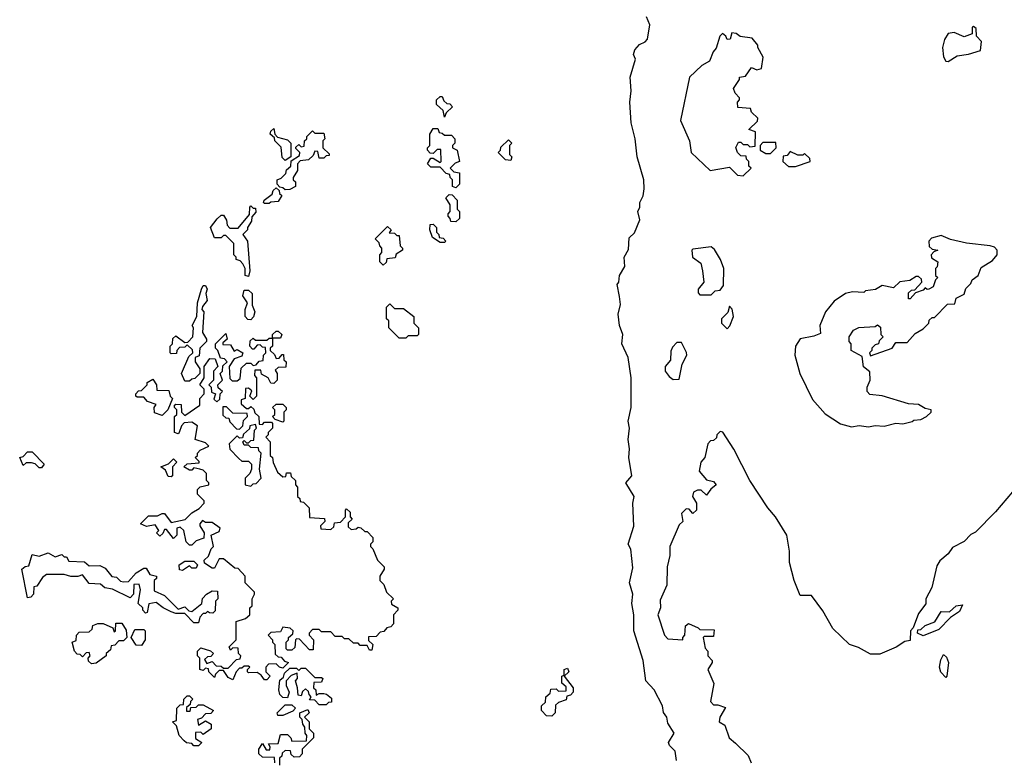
# Model space of a CAD drawing. Extents: x 1985742 to 2252716, y 78271 to 266492.
# Tile 68 of 250: x 2128630 to 2132952, y 140405 to 143648. Entities that reach past the tile are written whole.
import ezdxf

# ---------------------------------------------------------------- set-up
doc = ezdxf.new("R2010")
doc.units = 0

msp = doc.modelspace()

# ---------------------------------------------------------------- linework, layer by layer
at = {"layer": '0CON10XD'}
for points in [[(2131512.5, 140395), (2131507, 140437), (2131481.7, 140461.7), (2131477.5, 140475), (2131502.5, 140515), (2131475, 140560), (2131470, 140585), (2131456.1, 140606.1), (2131451.2, 140635), (2131414.2, 140705), (2131378.8, 140745), (2131366.2, 140835), (2131326, 140965), (2131325.8, 141035), (2131316.2, 141085), (2131321.2, 141125), (2131306.7, 141175), (2131321.2, 141241.2), (2131313, 141323), (2131300, 141345), (2131325.9, 141424.1), (2131321.2, 141525), (2131326.7, 141555), (2131290, 141615), (2131316.7, 141645), (2131303.8, 141725), (2131306.1, 141763.9), (2131300, 141805), (2131306, 141855), (2131301.2, 141885), (2131313.8, 141945), (2131313.3, 142075), (2131300, 142165), (2131272.5, 142225), (2131277.5, 142265), (2131262.5, 142305), (2131257.5, 142355), (2131267, 142397), (2131263, 142433), (2131252.5, 142485), (2131260, 142495), (2131262.5, 142525), (2131286.4, 142563.6), (2131282.5, 142605), (2131301.7, 142638.3), (2131305, 142690), (2131328.3, 142711.7), (2131351.7, 142768.3), (2131342.5, 142805), (2131352.5, 142825), (2131352.5, 142845), (2131366.4, 142873.6), (2131371.2, 142905), (2131368.8, 142945), (2131340, 143045), (2131331.4, 143125), (2131314.2, 143195), (2131307.5, 143285), (2131314.2, 143335), (2131310, 143395), (2131333.6, 143473.6), (2131324, 143495), (2131330, 143515), (2131350.7, 143539.3), (2131375, 143550), (2131385, 143562.5), (2131396.2, 143625), (2131380.7, 143660.7)], [(2132705, 143464.3), (2132745, 143489.2), (2132795, 143495.8), (2132847.7, 143512.3), (2132851.7, 143551.7), (2132830, 143575), (2132828.3, 143608.3), (2132817, 143617), (2132810, 143615), (2132810, 143585), (2132775, 143572.5), (2132731.7, 143591.7), (2132705, 143587.5), (2132689.1, 143560.9), (2132680, 143525), (2132685, 143483.8), (2132695, 143466), (2132705, 143464.3)], [(2131805, 142962.5), (2131840, 142995), (2131830, 143005), (2131830, 143025), (2131820, 143035), (2131818.3, 143048.3), (2131795, 143050), (2131780, 143065), (2131773, 143087), (2131785, 143110), (2131795, 143110), (2131805, 143100), (2131825, 143100), (2131835, 143090), (2131858.3, 143091.7), (2131860, 143155), (2131830, 143165), (2131868.3, 143201.7), (2131870, 143215), (2131841.7, 143241.7), (2131838.3, 143258.3), (2131781.7, 143261.7), (2131780, 143285), (2131790, 143295), (2131790, 143305), (2131770, 143325), (2131762.5, 143345), (2131790, 143385), (2131790, 143395), (2131815, 143400), (2131841.7, 143438.3), (2131865, 143427.5), (2131886.4, 143433.6), (2131893, 143483), (2131870, 143525), (2131870, 143535), (2131845, 143566.7), (2131793, 143573), (2131775, 143587.5), (2131755, 143590), (2131748.3, 143561.7), (2131735, 143560), (2131730, 143575), (2131715, 143587.5), (2131702.5, 143575), (2131687, 143523), (2131673.9, 143506.1), (2131657.5, 143465), (2131623.9, 143446.1), (2131570, 143395), (2131530, 143205), (2131570, 143115), (2131577.5, 143065), (2131660, 142985), (2131745, 143000), (2131780, 142965), (2131805, 142962.5)], [(2130495, 143220), (2130488.3, 143248.3), (2130460, 143275), (2130460, 143295), (2130475, 143310), (2130485, 143310), (2130491.7, 143291.7), (2130505, 143280), (2130518.3, 143278.3), (2130530, 143265), (2130501.7, 143238.3), (2130495, 143220)], [(2129795, 143030), (2129782.5, 143042.5), (2129778.3, 143088.3), (2129750, 143115), (2129748.3, 143128.3), (2129730, 143145), (2129731.7, 143158.3), (2129745, 143170), (2129750, 143145), (2129761.7, 143131.7), (2129805, 143120), (2129820, 143105), (2129820, 143045), (2129795, 143030)], [(2129795, 142900), (2129785, 142910), (2129771.7, 142911.7), (2129760, 142925), (2129760, 142945), (2129778.3, 142951.7), (2129798.3, 142971.7), (2129801.7, 142988.3), (2129820, 143005), (2129821.7, 143028.3), (2129858.3, 143051.7), (2129860, 143065), (2129841.7, 143081.7), (2129841.7, 143088.3), (2129855, 143100), (2129865, 143090), (2129878.3, 143091.7), (2129880, 143115), (2129890, 143125), (2129890, 143135), (2129915, 143160), (2129925, 143150), (2129965, 143150), (2129970, 143125), (2129960, 143115), (2129960, 143085), (2129988.3, 143058.3), (2129988.3, 143051.7), (2129975, 143050), (2129965, 143040), (2129945, 143040), (2129938.3, 143068.3), (2129925, 143070), (2129918.3, 143051.7), (2129898.3, 143031.7), (2129861.7, 143028.3), (2129850, 143015), (2129850, 142985), (2129830, 142955), (2129830, 142945), (2129840, 142935), (2129840, 142915), (2129815, 142902.5), (2129795, 142900)], [(2130545, 142910), (2130530, 142915), (2130530, 142945), (2130520, 142955), (2130518.3, 142968.3), (2130501.7, 142971.7), (2130475, 143000), (2130435, 143000), (2130420, 143015), (2130435, 143040), (2130445, 143040), (2130475, 143020), (2130480, 143025), (2130478.3, 143078.3), (2130461.7, 143078.3), (2130445, 143060), (2130431.7, 143061.7), (2130420, 143075), (2130420, 143085), (2130430, 143095), (2130430, 143145), (2130445, 143170), (2130465, 143170), (2130471.7, 143151.7), (2130485, 143150), (2130495, 143140), (2130525, 143140), (2130540, 143125), (2130540, 143105), (2130530, 143095), (2130530, 143085), (2130550, 143075), (2130560, 143025), (2130541.7, 143018.3), (2130520, 142995), (2130535, 142980), (2130560, 142975), (2130560, 142925), (2130545, 142910)], [(2130785, 143030), (2130761.7, 143031.7), (2130730, 143065), (2130740, 143075), (2130741.7, 143088.3), (2130775, 143120), (2130790, 143105), (2130780, 143095), (2130780, 143055), (2130790, 143045), (2130785, 143030)], [(2131925, 143060), (2131950, 143085), (2131948.3, 143108.3), (2131891.7, 143108.3), (2131880, 143095), (2131880, 143075), (2131905, 143060), (2131925, 143060)], [(2132005, 143002.5), (2132035, 143003.3), (2132100, 143025), (2132098.3, 143038.3), (2132075, 143060), (2132067, 143053), (2132045, 143052.5), (2132011.7, 143068.3), (2131998.3, 143051.7), (2131981.7, 143048.3), (2131980, 143025), (2132005, 143002.5)], [(2129725, 142840), (2129705, 142840), (2129700, 142845), (2129702.5, 142855), (2129738.3, 142881.7), (2129742.5, 142897.5), (2129755, 142910), (2129768.3, 142898.3), (2129770, 142885), (2129780, 142875), (2129765, 142850), (2129733, 142847), (2129725, 142840)], [(2130545, 142760), (2130521.7, 142761.7), (2130520, 142775), (2130510, 142785), (2130510, 142795), (2130520, 142805), (2130520, 142835), (2130500, 142865), (2130515, 142880), (2130528.3, 142878.3), (2130550, 142855), (2130550, 142815), (2130560, 142805), (2130560, 142775), (2130545, 142760)], [(2129635, 142520), (2129620, 142525), (2129620, 142555), (2129610, 142575), (2129598.3, 142588.3), (2129580, 142595), (2129580, 142605), (2129570, 142615), (2129570, 142665), (2129535, 142700), (2129525, 142700), (2129515, 142690), (2129485, 142690), (2129467.5, 142735), (2129497, 142773), (2129515, 142790), (2129525, 142790), (2129537, 142767), (2129540, 142745), (2129551.7, 142731.7), (2129588.3, 142731.7), (2129638.3, 142791.7), (2129640, 142825), (2129645, 142830), (2129655, 142820), (2129665, 142820), (2129667, 142803), (2129648.3, 142781.7), (2129647, 142763), (2129630, 142735), (2129630, 142725), (2129610, 142705), (2129630, 142675), (2129640, 142545), (2129635, 142520)], [(2130495, 142670), (2130475, 142670), (2130441.7, 142691.7), (2130430, 142725), (2130431.7, 142748.3), (2130445, 142750), (2130460, 142735), (2130460, 142715), (2130470, 142705), (2130471.7, 142691.7), (2130488.3, 142688.3), (2130500, 142675), (2130495, 142670)], [(2130225, 142570), (2130210, 142585), (2130210, 142615), (2130220, 142625), (2130220, 142645), (2130210, 142655), (2130208.3, 142668.3), (2130190, 142685), (2130245, 142740), (2130260, 142725), (2130251.7, 142711.7), (2130275, 142710), (2130285, 142700), (2130295, 142700), (2130300, 142655), (2130310, 142645), (2130310, 142635), (2130281.7, 142618.3), (2130278.3, 142601.7), (2130241.7, 142598.3), (2130238.3, 142581.7), (2130225, 142570)], [(2132355, 141860), (2132385, 141866.7), (2132425, 141863.3), (2132475, 141876.7), (2132506.4, 141873.6), (2132547, 141883), (2132555, 141890), (2132585, 141892.5), (2132610, 141905), (2132630, 141925), (2132630, 141935), (2132605, 141940), (2132575, 141957.5), (2132530.7, 141960.7), (2132415, 141996.7), (2132361.7, 142001.7), (2132350, 142015), (2132350, 142035), (2132362.5, 142065), (2132361.7, 142101.7), (2132333, 142123), (2132328.3, 142168.3), (2132280, 142195), (2132280, 142225), (2132270, 142235), (2132270, 142255), (2132290, 142285), (2132313.6, 142296.4), (2132385, 142300), (2132395, 142307.5), (2132408.3, 142298.3), (2132410, 142265), (2132420, 142255), (2132401.7, 142238.3), (2132400, 142225), (2132385, 142220), (2132370, 142205), (2132370, 142195), (2132360, 142185), (2132365, 142172.5), (2132460, 142205), (2132475, 142230), (2132525, 142230), (2132560.7, 142269.3), (2132595, 142290), (2132620, 142315), (2132621.7, 142328.3), (2132635, 142340), (2132645, 142340), (2132701.7, 142398.3), (2132735, 142400), (2132740, 142425), (2132775, 142442.5), (2132783, 142467), (2132805, 142490), (2132810, 142505), (2132837.5, 142525), (2132850.7, 142559.3), (2132899.3, 142590.7), (2132920, 142615), (2132920, 142635), (2132908.3, 142648.3), (2132890, 142655), (2132785, 142666.7), (2132715, 142682.5), (2132675, 142700), (2132631.7, 142688.3), (2132620, 142675), (2132621.7, 142651.7), (2132635, 142640), (2132660, 142635), (2132641.7, 142628.3), (2132630, 142615), (2132631.7, 142601.7), (2132660, 142585), (2132657, 142563), (2132650, 142555), (2132650, 142525), (2132660, 142515), (2132650, 142505), (2132640, 142475), (2132620, 142465), (2132613, 142463), (2132605, 142470), (2132595, 142460), (2132561.7, 142448.3), (2132538.3, 142421.7), (2132531.7, 142421.7), (2132531.7, 142448.3), (2132545, 142460), (2132558.3, 142461.7), (2132590, 142495), (2132588.3, 142508.3), (2132575, 142520), (2132565, 142520), (2132537, 142503), (2132493, 142497), (2132465, 142470), (2132415, 142480), (2132387, 142463), (2132343, 142457), (2132335, 142450), (2132285, 142453.3), (2132254.1, 142445.9), (2132205, 142412.5), (2132166.7, 142365), (2132142.5, 142305), (2132145, 142270), (2132115, 142257.5), (2132055, 142246), (2132035.8, 142215), (2132032.5, 142175), (2132054.3, 142094.3), (2132110.3, 141980.3), (2132165, 141917.5), (2132233, 141873), (2132280.7, 141860.7), (2132315, 141866.7), (2132355, 141860)], [(2131665, 142440), (2131683.3, 142456.7), (2131705, 142460), (2131719.3, 142480.7), (2131720, 142555), (2131706.7, 142595), (2131679.3, 142639.3), (2131665, 142650), (2131585, 142640), (2131580, 142635), (2131582.5, 142605), (2131619.3, 142579.3), (2131627.5, 142545), (2131632.5, 142495), (2131607.5, 142465), (2131608.3, 142448.3), (2131615, 142440), (2131665, 142440)], [(2129375, 142060), (2129355, 142060), (2129340, 142095), (2129371.7, 142168.3), (2129390, 142185), (2129388.3, 142198.3), (2129365, 142220), (2129355, 142210), (2129331.7, 142208.3), (2129320, 142195), (2129318.3, 142181.7), (2129295, 142180), (2129290, 142185), (2129290, 142215), (2129300, 142225), (2129301.7, 142248.3), (2129315, 142260), (2129355, 142230), (2129368.3, 142231.7), (2129390, 142255), (2129392.5, 142295), (2129387.5, 142305), (2129407.5, 142345), (2129410, 142405), (2129427.5, 142465), (2129435, 142480), (2129445, 142480), (2129452.5, 142465), (2129447.5, 142445), (2129452.5, 142415), (2129431.7, 142388.3), (2129430, 142375), (2129437.5, 142365), (2129432.5, 142275), (2129450, 142245), (2129450, 142235), (2129420, 142205), (2129418.3, 142171.7), (2129400, 142165), (2129400, 142145), (2129420, 142115), (2129420, 142095), (2129398.3, 142071.7), (2129385, 142070), (2129375, 142060)], [(2129645, 142330), (2129631.7, 142331.7), (2129620, 142345), (2129620, 142375), (2129630, 142405), (2129610, 142435), (2129615, 142460), (2129635, 142460), (2129650, 142445), (2129650, 142395), (2129662.5, 142365), (2129656.7, 142343.3), (2129645, 142330)], [(2130325, 142250), (2130295, 142250), (2130250, 142295), (2130250, 142325), (2130240, 142335), (2130240, 142385), (2130255, 142400), (2130275, 142380), (2130315, 142380), (2130360, 142345), (2130360, 142315), (2130380, 142295), (2130380, 142265), (2130375, 142260), (2130335, 142260), (2130325, 142250)], [(2131735, 142290), (2131746.7, 142303.3), (2131762.5, 142345), (2131757, 142377), (2131745, 142390), (2131738.3, 142361.7), (2131710, 142335), (2131710, 142315), (2131735, 142290)], [(2129715, 140750), (2129705, 140750), (2129690, 140770), (2129671.7, 140781.7), (2129635, 140780), (2129630, 140785), (2129630, 140795), (2129640, 140805), (2129635, 140810), (2129615, 140810), (2129605, 140800), (2129595, 140800), (2129580, 140785), (2129565, 140750), (2129545, 140760), (2129525, 140790), (2129505, 140790), (2129490, 140775), (2129485, 140760), (2129460, 140785), (2129458.3, 140798.3), (2129445, 140800), (2129435, 140790), (2129420, 140795), (2129420, 140845), (2129410, 140855), (2129410, 140875), (2129425, 140890), (2129467, 140877), (2129480, 140865), (2129468.3, 140851.7), (2129455, 140850), (2129441.7, 140838.3), (2129451.7, 140821.7), (2129475, 140830), (2129491.7, 140811.7), (2129515, 140810), (2129525, 140800), (2129545, 140800), (2129581.7, 140838.3), (2129598.3, 140841.7), (2129600, 140855), (2129590, 140865), (2129588.3, 140888.3), (2129565, 140890), (2129555, 140880), (2129550, 140895), (2129580, 140925), (2129580, 141005), (2129621.7, 141018.3), (2129640, 141035), (2129640, 141065), (2129650, 141075), (2129650, 141105), (2129660, 141125), (2129660, 141135), (2129620, 141175), (2129620, 141205), (2129588.3, 141238.3), (2129575, 141240), (2129525, 141280), (2129505, 141280), (2129485, 141240), (2129475, 141240), (2129441.7, 141261.7), (2129440, 141275), (2129458.3, 141291.7), (2129470, 141325), (2129480, 141335), (2129470, 141385), (2129505, 141400), (2129510, 141415), (2129475, 141440), (2129445, 141440), (2129431.7, 141448.3), (2129420, 141435), (2129420, 141425), (2129440, 141395), (2129438.3, 141371.7), (2129405, 141360), (2129385, 141340), (2129375, 141340), (2129360, 141355), (2129350, 141405), (2129335, 141420), (2129320, 141415), (2129320, 141385), (2129305, 141370), (2129275, 141410), (2129265, 141410), (2129258.3, 141391.7), (2129245, 141380), (2129230, 141395), (2129240, 141405), (2129225, 141430), (2129187, 141423), (2129160, 141435), (2129195, 141470), (2129235, 141470), (2129255, 141480), (2129265, 141480), (2129295, 141440), (2129357, 141453), (2129385, 141482.5), (2129418.3, 141501.7), (2129440, 141525), (2129440, 141535), (2129410, 141565), (2129410, 141585), (2129422.5, 141597.5), (2129460, 141605), (2129460, 141615), (2129450, 141625), (2129450, 141655), (2129435, 141670), (2129420, 141675), (2129395, 141680), (2129385, 141670), (2129375, 141670), (2129350, 141685), (2129365, 141697.5), (2129418.3, 141701.7), (2129418.3, 141708.3), (2129400, 141725), (2129410, 141735), (2129410, 141745), (2129421.7, 141758.3), (2129460, 141775), (2129445, 141790), (2129400, 141805), (2129410, 141865), (2129385, 141880), (2129351.7, 141878.3), (2129340, 141865), (2129330, 141835), (2129325, 141830), (2129310, 141835), (2129310, 141905), (2129320, 141915), (2129320, 141935), (2129310, 141945), (2129310, 141955), (2129315, 141960), (2129338.3, 141958.3), (2129340, 141925), (2129355, 141910), (2129420, 141955), (2129420, 141985), (2129440, 142005), (2129440, 142025), (2129420, 142045), (2129440, 142075), (2129440, 142125), (2129465, 142160), (2129488.3, 142158.3), (2129500, 142125), (2129480, 142105), (2129480, 142065), (2129460, 142045), (2129470, 142035), (2129471.7, 142011.7), (2129490, 142005), (2129481.7, 141981.7), (2129495, 141970), (2129508.3, 141981.7), (2129510, 142005), (2129520, 142015), (2129501.7, 142031.7), (2129500, 142045), (2129520, 142065), (2129510, 142095), (2129520, 142105), (2129521.7, 142128.3), (2129540, 142145), (2129528.3, 142158.3), (2129511.7, 142161.7), (2129500, 142195), (2129490, 142205), (2129490, 142225), (2129535, 142270), (2129540, 142245), (2129521.7, 142228.3), (2129521.7, 142221.7), (2129555, 142220), (2129571.7, 142191.7), (2129585, 142200), (2129610, 142185), (2129605, 142170), (2129571.7, 142158.3), (2129550, 142125), (2129551.7, 142071.7), (2129562.5, 142062.5), (2129585, 142062.5), (2129597, 142073), (2129601.7, 142118.3), (2129625, 142140), (2129645, 142140), (2129655, 142130), (2129668.3, 142131.7), (2129681.7, 142148.3), (2129698.3, 142151.7), (2129700, 142175), (2129710, 142185), (2129708.3, 142208.3), (2129695, 142210), (2129685, 142220), (2129671.7, 142218.3), (2129658.3, 142201.7), (2129651.7, 142201.7), (2129640, 142215), (2129641.7, 142238.3), (2129655, 142250), (2129665, 142240), (2129715, 142240), (2129725, 142250), (2129740, 142250), (2129740, 142265), (2129755, 142280), (2129765, 142280), (2129780, 142265), (2129775, 142250), (2129740, 142250), (2129740, 142215), (2129730, 142205), (2129730, 142195), (2129748.3, 142178.3), (2129755, 142160), (2129768.3, 142161.7), (2129781.7, 142178.3), (2129788.3, 142178.3), (2129790, 142155), (2129800, 142145), (2129798.3, 142121.7), (2129765, 142120), (2129751.7, 142108.3), (2129760, 142095), (2129760, 142065), (2129745, 142050), (2129731.7, 142051.7), (2129720, 142075), (2129691.7, 142091.7), (2129688.3, 142108.3), (2129661.7, 142108.3), (2129660, 142085), (2129670, 142075), (2129670, 141995), (2129655, 141980), (2129640, 141995), (2129648.3, 142018.3), (2129635, 142030), (2129621.7, 142028.3), (2129620, 141985), (2129601.7, 141978.3), (2129601.7, 141961.7), (2129625, 141940), (2129635, 141940), (2129645, 141950), (2129658.3, 141938.3), (2129661.7, 141921.7), (2129680, 141905), (2129681.7, 141871.7), (2129695, 141870), (2129705, 141880), (2129735, 141880), (2129740, 141875), (2129740, 141855), (2129720, 141835), (2129720, 141825), (2129710, 141815), (2129730, 141795), (2129730, 141735), (2129740, 141725), (2129743, 141703), (2129761.7, 141661.7), (2129785, 141640), (2129798.3, 141641.7), (2129801.7, 141658.3), (2129818.3, 141658.3), (2129821.7, 141641.7), (2129840, 141625), (2129840, 141605), (2129850, 141595), (2129850, 141555), (2129860, 141545), (2129861.7, 141531.7), (2129875, 141530), (2129900, 141505), (2129901.7, 141461.7), (2129968.3, 141458.3), (2129970, 141445), (2129950, 141425), (2129951.7, 141411.7), (2129995, 141410), (2130008.3, 141421.7), (2130011.7, 141438.3), (2130038.3, 141441.7), (2130060, 141465), (2130060, 141495), (2130065, 141500), (2130080, 141485), (2130080, 141465), (2130090, 141455), (2130071.7, 141438.3), (2130071.7, 141421.7), (2130085, 141410), (2130107, 141413), (2130115, 141420), (2130127, 141417), (2130145, 141400), (2130155, 141400), (2130180, 141375), (2130180, 141355), (2130170, 141345), (2130170, 141335), (2130180, 141325), (2130200, 141275), (2130230, 141245), (2130230, 141235), (2130210, 141205), (2130210, 141185), (2130228.3, 141168.3), (2130240, 141135), (2130270, 141105), (2130260, 141095), (2130261.7, 141081.7), (2130290, 141065), (2130290, 141055), (2130270, 141035), (2130270, 140995), (2130258.3, 140981.7), (2130241.7, 140978.3), (2130228.3, 140961.7), (2130211.7, 140958.3), (2130195, 140940), (2130161.7, 140938.3), (2130161.7, 140921.7), (2130180, 140905), (2130175, 140880), (2130165, 140880), (2130155, 140900), (2130125, 140900), (2130115, 140910), (2130095, 140910), (2130075, 140930), (2130055, 140930), (2130045, 140940), (2130015, 140940), (2129995, 140960), (2129955, 140960), (2129945, 140970), (2129915, 140970), (2129900, 140955), (2129900, 140945), (2129920, 140925), (2129918.3, 140881.7), (2129901.7, 140881.7), (2129858.3, 140928.3), (2129845, 140930), (2129840, 140925), (2129838.3, 140891.7), (2129825, 140880), (2129805, 140880), (2129800, 140885), (2129800, 140915), (2129810, 140925), (2129810, 140935), (2129828.3, 140951.7), (2129830, 140965), (2129817, 140977), (2129785, 140980), (2129775, 140960), (2129733, 140957), (2129720, 140945), (2129740, 140925), (2129740, 140915), (2129750, 140905), (2129751.7, 140861.7), (2129765, 140850), (2129778.3, 140848.3), (2129791.7, 140831.7), (2129810, 140825), (2129785, 140800), (2129770, 140805), (2129755, 140820), (2129721.7, 140818.3), (2129710, 140805), (2129710, 140785), (2129730, 140765), (2129715, 140750)], [(2131498.3, 142068.3), (2131525, 142070), (2131537.5, 142135), (2131557.5, 142175), (2131557, 142187), (2131535, 142230), (2131515, 142230), (2131495, 142210), (2131488.3, 142191.7), (2131487, 142153), (2131462.5, 142125), (2131462.5, 142105), (2131480.7, 142080.7), (2131498.3, 142068.3)], [(2129255, 141910), (2129221.7, 141921.7), (2129220, 141945), (2129228.3, 141958.3), (2129191.7, 141971.7), (2129175, 141990), (2129145, 141990), (2129140, 141995), (2129140, 142005), (2129151.7, 142018.3), (2129165, 142020), (2129190, 142045), (2129190, 142055), (2129215, 142070), (2129230, 142045), (2129231.7, 142021.7), (2129285, 142020), (2129290, 141995), (2129300, 141985), (2129280, 141935), (2129255, 141910)], [(2129595, 141850), (2129610, 141865), (2129611.7, 141888.3), (2129630, 141905), (2129628.3, 141918.3), (2129565, 141920), (2129538.3, 141948.3), (2129521.7, 141948.3), (2129521.7, 141911.7), (2129535, 141900), (2129548.3, 141898.3), (2129551.7, 141881.7), (2129581.7, 141851.7), (2129595, 141850)], [(2129785, 141880), (2129751.7, 141891.7), (2129740, 141905), (2129750, 141915), (2129750, 141935), (2129740, 141945), (2129755, 141960), (2129785, 141960), (2129800, 141945), (2129800, 141935), (2129790, 141925), (2129790, 141885), (2129785, 141880)], [(2129645, 141600), (2129655, 141610), (2129668.3, 141611.7), (2129690, 141635), (2129682.5, 141675), (2129690, 141745), (2129680, 141755), (2129678.3, 141768.3), (2129645, 141770), (2129635, 141780), (2129615, 141780), (2129610, 141795), (2129615, 141800), (2129625, 141790), (2129635, 141790), (2129645, 141800), (2129658.3, 141801.7), (2129660, 141845), (2129670, 141855), (2129665, 141870), (2129640, 141865), (2129638.3, 141851.7), (2129611.7, 141828.3), (2129608.3, 141811.7), (2129595, 141810), (2129585, 141820), (2129550, 141785), (2129551.7, 141761.7), (2129591.7, 141721.7), (2129605, 141710), (2129635, 141710), (2129647, 141697), (2129647.5, 141675), (2129640, 141655), (2129620, 141635), (2129620, 141605), (2129645, 141600)], [(2132987.5, 141575), (2132913.3, 141486.7), (2132825, 141397.5), (2132805, 141387.5), (2132775, 141357.5), (2132725, 141330), (2132705, 141302.5), (2132668.3, 141271.7), (2132655, 141250), (2132633.3, 141155), (2132606.7, 141105), (2132607, 141083), (2132575, 141040), (2132551.7, 140978.3), (2132540, 140965), (2132538.3, 140921.7), (2132515, 140917.5), (2132477, 140893), (2132405, 140862.5), (2132365, 140862.5), (2132311.7, 140891.7), (2132272.5, 140905), (2132198.8, 140975), (2132155, 141052.5), (2132105, 141120), (2132055, 141120), (2132030, 141185), (2132008.8, 141265), (2132008.8, 141315), (2131997.5, 141385), (2131948, 141465), (2131913.8, 141505), (2131834.2, 141624.2), (2131765, 141762.5), (2131716.4, 141836.4), (2131705, 141840), (2131690, 141825), (2131688.3, 141811.7), (2131675, 141800), (2131661.7, 141798.3), (2131650, 141785), (2131637.5, 141725), (2131620, 141705), (2131612.5, 141665), (2131645, 141627.5), (2131675, 141620), (2131687.5, 141605), (2131663.6, 141586.4), (2131645, 141560), (2131621.7, 141581.7), (2131605, 141582.5), (2131587, 141573), (2131582.5, 141555), (2131600, 141525), (2131600, 141495), (2131585, 141480), (2131568.3, 141498.3), (2131555, 141500), (2131535, 141480), (2131540, 141445), (2131525, 141430), (2131483.8, 141335), (2131483.3, 141295), (2131471.2, 141245), (2131470, 141165), (2131440.7, 141099.3), (2131443.3, 141065), (2131431.2, 141035), (2131460, 140945), (2131475, 140930), (2131540, 140925), (2131540, 140935), (2131550, 140945), (2131553, 140987), (2131565, 140997.5), (2131608.3, 140978.3), (2131615, 140970), (2131678.3, 140968.3), (2131675, 140940), (2131635, 140940), (2131630, 140935), (2131638.3, 140888.3), (2131650, 140875), (2131650, 140855), (2131670, 140835), (2131670, 140825), (2131650, 140795), (2131677, 140733), (2131662.5, 140655), (2131675, 140640), (2131695, 140640), (2131728.3, 140628.3), (2131702.5, 140585), (2131700, 140565), (2131725, 140550), (2131743.3, 140495), (2131772, 140472), (2131827.3, 140417.3), (2131840, 140385)], [(2128725, 141680), (2128715, 141680), (2128698.3, 141698.3), (2128681.7, 141701.7), (2128658.3, 141701.7), (2128645, 141690), (2128630, 141725), (2128645, 141730), (2128665, 141750), (2128685, 141750), (2128737, 141697), (2128725, 141680)], [(2129295, 141640), (2129281.7, 141641.7), (2129270, 141670), (2129250, 141685), (2129282.5, 141697.5), (2129305, 141720), (2129320, 141705), (2129300, 141685), (2129300, 141645), (2129295, 141640)], [(2129415, 141000), (2129395, 141000), (2129355, 141040), (2129315, 141040), (2129295, 141047.5), (2129260, 141065), (2129229.3, 141089.3), (2129197, 141083), (2129190, 141045), (2129181.7, 141041.7), (2129170, 141055), (2129170, 141065), (2129150, 141085), (2129160, 141145), (2129155, 141170), (2129131.7, 141168.3), (2129130, 141125), (2129115, 141110), (2129037, 141147), (2129003, 141153), (2128985, 141170), (2128935, 141172.5), (2128905, 141210), (2128885, 141202.5), (2128855, 141202.5), (2128825, 141212.5), (2128748.3, 141211.7), (2128730.7, 141199.3), (2128705, 141160), (2128691.7, 141158.3), (2128690, 141125), (2128678.3, 141111.7), (2128665, 141110), (2128640, 141235), (2128653.3, 141246.7), (2128670, 141250), (2128685, 141300), (2128715, 141292.5), (2128755, 141307.5), (2128785, 141290), (2128815, 141300), (2128825, 141290), (2128835, 141290), (2128845, 141270), (2128915, 141267.5), (2128935, 141250), (2128981.7, 141251.7), (2129005, 141240), (2129035, 141202.5), (2129055, 141200), (2129073, 141183), (2129085, 141180), (2129108.3, 141181.7), (2129140.7, 141219.3), (2129175, 141240), (2129185, 141240), (2129201.7, 141211.7), (2129230, 141205), (2129230, 141195), (2129220, 141185), (2129220.7, 141140.7), (2129265, 141120), (2129325, 141060), (2129355, 141070), (2129371.7, 141051.7), (2129385, 141050), (2129430, 141085), (2129433, 141107), (2129450, 141125), (2129475, 141140), (2129498.3, 141138.3), (2129500, 141105), (2129490, 141095), (2129488.3, 141051.7), (2129477.5, 141042.5), (2129463, 141043), (2129455, 141050), (2129445, 141040), (2129435, 141040), (2129420, 141025), (2129415, 141000)], [(2129345, 141230), (2129331.7, 141231.7), (2129330, 141255), (2129355, 141270), (2129395, 141270), (2129410, 141255), (2129405, 141240), (2129385, 141240), (2129375, 141250), (2129345, 141230)], [(2132595, 140942.5), (2132570, 140955), (2132571.7, 140968.3), (2132585, 140970), (2132605, 140987.5), (2132646.4, 141003.6), (2132675, 141050), (2132711.7, 141048.3), (2132740, 141075), (2132768.3, 141078.3), (2132755, 141050), (2132715, 141022.5), (2132665, 140970), (2132595, 140942.5)], [(2128945, 140820), (2128931.7, 140831.7), (2128930, 140845), (2128940, 140855), (2128935, 140870), (2128921.7, 140868.3), (2128905, 140850), (2128895, 140860), (2128881.7, 140861.7), (2128870, 140875), (2128860, 140915), (2128878.3, 140921.7), (2128880, 140945), (2128891.7, 140958.3), (2128935, 140960), (2128948.3, 140971.7), (2128951.7, 140988.3), (2128972.5, 140997.5), (2128997, 140997), (2129038.3, 140978.3), (2129045, 140960), (2129050, 140965), (2129051.7, 140998.3), (2129078.3, 140998.3), (2129097, 140967), (2129100, 140935), (2129085, 140920), (2129065, 140920), (2129048.3, 140901.7), (2129031.7, 140898.3), (2129028.3, 140881.7), (2129010, 140865), (2129010, 140855), (2128965, 140822.5), (2128945, 140820)], [(2129165, 140900), (2129141.7, 140901.7), (2129120, 140935), (2129135, 140970), (2129175, 140970), (2129180, 140965), (2129180, 140925), (2129165, 140900)], [(2132695, 140760), (2132673, 140783), (2132667.5, 140805), (2132673, 140837), (2132685, 140860), (2132698.3, 140848.3), (2132706.7, 140825), (2132700, 140765), (2132695, 140760)], [(2129975, 140640), (2129945, 140640), (2129925, 140660), (2129901.7, 140661.7), (2129910, 140675), (2129900, 140685), (2129898.3, 140698.3), (2129885, 140710), (2129871.7, 140698.3), (2129865, 140680), (2129851.7, 140681.7), (2129850, 140715), (2129840, 140745), (2129850, 140755), (2129848.3, 140778.3), (2129821.7, 140768.3), (2129800, 140745), (2129800, 140725), (2129812.5, 140695), (2129805, 140670), (2129785, 140672.5), (2129772.5, 140685), (2129767.5, 140705), (2129771.7, 140748.3), (2129788.3, 140761.7), (2129791.7, 140778.3), (2129815, 140800), (2129845, 140800), (2129855, 140790), (2129865, 140800), (2129885, 140800), (2129925, 140760), (2129955, 140760), (2129960, 140755), (2129955, 140740), (2129921.7, 140738.3), (2129920, 140715), (2129930, 140705), (2129931.7, 140681.7), (2129945, 140690), (2129965, 140690), (2129977, 140687), (2129998.3, 140668.3), (2129998.3, 140651.7), (2129985, 140650), (2129975, 140640)], [(2130965, 140590), (2130941.7, 140591.7), (2130920, 140615), (2130920, 140635), (2130938.3, 140651.7), (2130940, 140675), (2130958.3, 140691.7), (2130961.7, 140708.3), (2130985, 140710), (2130995, 140700), (2131028.3, 140701.7), (2131028.3, 140718.3), (2131010, 140735), (2131010, 140765), (2131020, 140770), (2131020, 140795), (2131035, 140800), (2131040, 140785), (2131020, 140765), (2131060, 140715), (2131060, 140695), (2131048.3, 140681.7), (2131031.7, 140678.3), (2131028.3, 140661.7), (2130995, 140650), (2130981.7, 140638.3), (2130980, 140605), (2130965, 140590)], [(2129415, 140460), (2129395, 140460), (2129385, 140470), (2129362.5, 140472.5), (2129351.7, 140481.7), (2129330, 140505), (2129318.3, 140548.3), (2129300, 140565), (2129318.3, 140571.7), (2129320, 140625), (2129335, 140640), (2129348.3, 140641.7), (2129350, 140665), (2129365, 140680), (2129375, 140680), (2129390, 140665), (2129380, 140655), (2129378.3, 140641.7), (2129361.7, 140628.3), (2129361.7, 140611.7), (2129378.3, 140611.7), (2129381.7, 140628.3), (2129405, 140630), (2129415, 140640), (2129435, 140640), (2129480, 140615), (2129468.3, 140601.7), (2129445, 140600), (2129428.3, 140581.7), (2129410, 140575), (2129415, 140550), (2129445, 140570), (2129470, 140555), (2129470, 140535), (2129435, 140510), (2129425, 140520), (2129401.7, 140518.3), (2129401.7, 140491.7), (2129430, 140475), (2129415, 140460)], [(2129785, 140592.5), (2129763, 140593), (2129760, 140605), (2129795, 140640), (2129825, 140640), (2129840, 140625), (2129828.3, 140611.7), (2129785, 140592.5)], [(2129750, 140385), (2129748.3, 140408.3), (2129695, 140410), (2129680, 140425), (2129680, 140445), (2129695, 140470), (2129711.7, 140441.7), (2129728.3, 140441.7), (2129730, 140455), (2129721.7, 140468.3), (2129765, 140470), (2129775, 140510), (2129805, 140510), (2129820, 140495), (2129825, 140480), (2129888.3, 140481.7), (2129890, 140505), (2129882.5, 140515), (2129881.7, 140541.7), (2129872.5, 140555), (2129870, 140575), (2129860, 140585), (2129860, 140605), (2129895, 140620), (2129900, 140605), (2129880, 140585), (2129900, 140565), (2129900, 140535), (2129920, 140515), (2129920, 140495), (2129870, 140445), (2129870, 140425), (2129858.3, 140411.7), (2129835, 140410), (2129821.7, 140421.7), (2129818.3, 140438.3), (2129795, 140440), (2129781.7, 140428.3), (2129780, 140415), (2129770, 140405), (2129770, 140375)]]:
    msp.add_lwpolyline(points, dxfattribs=at)

doc.saveas('drawing.dxf')
